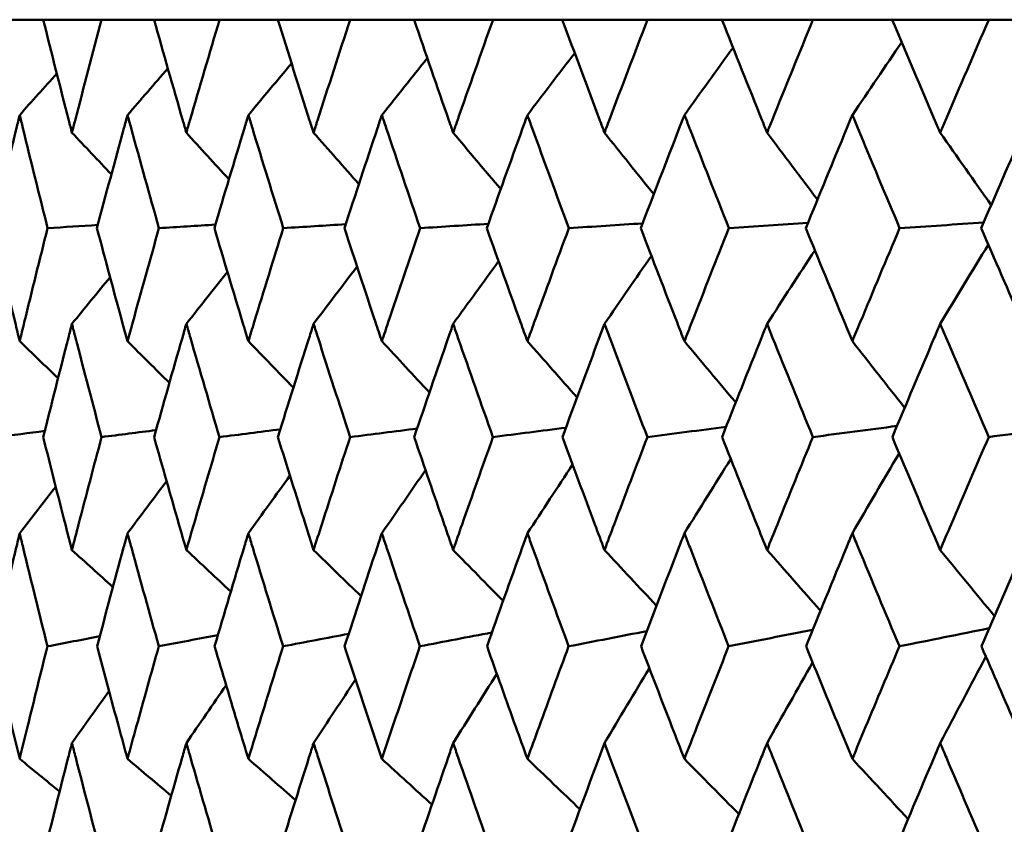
# Model space of a CAD drawing. Header units: millimetres. Extents: x 123 to 2417, y 726 to 3130.
# Tile 97 of 244: x 950.74 to 955.95, y 954.06 to 958.31. Entities that reach past the tile are written whole.
import ezdxf

# ---------------------------------------------------------------- set-up
doc = ezdxf.new("R2010")
doc.units = ezdxf.units.MM
doc.header["$LTSCALE"] = 12
doc.layers.add('Widoczne (ISO)', color=7, linetype='Continuous', lineweight=50)

msp = doc.modelspace()

# ---------------------------------------------------------------- linework, layer by layer
at = {"layer": 'Widoczne (ISO)'}
for p, q in [((950.6215, 958.3133), (950.8663, 958.3133)), ((951.1757, 958.3133), (950.8663, 958.3133)), ((951.1757, 958.3133), (951.4527, 958.3133)), ((951.7997, 958.3133), (951.4527, 958.3133)), ((951.7997, 958.3133), (952.1078, 958.3133)), ((952.4909, 958.3133), (952.1078, 958.3133)), ((952.4909, 958.3133), (952.8288, 958.3133)), ((953.2466, 958.3133), (952.8288, 958.3133)), ((953.2466, 958.3133), (953.6131, 958.3133)), ((954.0639, 958.3133), (953.6131, 958.3133)), ((954.0639, 958.3133), (954.4575, 958.3133)), ((954.9394, 958.3133), (954.4575, 958.3133)), ((954.9394, 958.3133), (955.3586, 958.3133)), ((955.8699, 958.3133), (955.3586, 958.3133)), ((955.8699, 958.3133), (956.3129, 958.3133))]:
    msp.add_line(p, q, dxfattribs=at)
msp.add_circle((968.8385, 990.3133), 50, dxfattribs=at)
for points, knots in [([(950.8663, 958.3133), (950.9107, 958.1356), (950.9559, 957.958), (951.0073, 957.7588), (951.0128, 957.7372), (951.0184, 957.7156)], [0, 0, 0, 0, 0.06135239, 0.06135239, 0.06879633, 0.06879633, 0.06879633, 0.06879633]), ([(951.0184, 957.7156), (951.024, 957.7372), (951.0296, 957.7587), (951.0813, 957.9579), (951.1282, 958.1356), (951.1757, 958.3133)], [0.05393723, 0.05393723, 0.05393723, 0.05393723, 0.06137399, 0.06137399, 0.12273355, 0.12273355, 0.12273355, 0.12273355]), ([(951.4527, 958.3133), (951.5028, 958.1356), (951.5536, 957.958), (951.6112, 957.7588), (951.6174, 957.7372), (951.6237, 957.7156)], [0, 0, 0, 0, 0.06135239, 0.06135239, 0.06879633, 0.06879633, 0.06879633, 0.06879633]), ([(951.6237, 957.7156), (951.6299, 957.7372), (951.6362, 957.7587), (951.6942, 957.9579), (951.7466, 958.1356), (951.7997, 958.3133)], [0.05393723, 0.05393723, 0.05393723, 0.05393723, 0.06137399, 0.06137399, 0.12273355, 0.12273355, 0.12273355, 0.12273355]), ([(952.1078, 958.3133), (952.1633, 958.1356), (952.2195, 957.958), (952.2831, 957.7588), (952.29, 957.7372), (952.2969, 957.7156)], [0, 0, 0, 0, 0.06135239, 0.06135239, 0.06879633, 0.06879633, 0.06879633, 0.06879633]), ([(952.2969, 957.7156), (952.3038, 957.7372), (952.3107, 957.7587), (952.3747, 957.9579), (952.4325, 958.1356), (952.4909, 958.3133)], [0.05393723, 0.05393723, 0.05393723, 0.05393723, 0.06137399, 0.06137399, 0.12273355, 0.12273355, 0.12273355, 0.12273355]), ([(952.8288, 958.3133), (952.8896, 958.1356), (952.9509, 957.958), (953.0204, 957.7588), (953.0279, 957.7372), (953.0354, 957.7156)], [0, 0, 0, 0, 0.06135239, 0.06135239, 0.06879633, 0.06879633, 0.06879633, 0.06879633]), ([(953.0354, 957.7156), (953.043, 957.7372), (953.0505, 957.7587), (953.1203, 957.9579), (953.1831, 958.1356), (953.2466, 958.3133)], [0.05393723, 0.05393723, 0.05393723, 0.05393723, 0.06137399, 0.06137399, 0.12273355, 0.12273355, 0.12273355, 0.12273355]), ([(953.6131, 958.3133), (953.6788, 958.1356), (953.7451, 957.958), (953.8201, 957.7588), (953.8282, 957.7372), (953.8363, 957.7156)], [0, 0, 0, 0, 0.06135239, 0.06135239, 0.06879633, 0.06879633, 0.06879633, 0.06879633]), ([(953.8363, 957.7156), (953.8444, 957.7372), (953.8526, 957.7587), (953.9278, 957.9579), (953.9955, 958.1356), (954.0639, 958.3133)], [0.05393723, 0.05393723, 0.05393723, 0.05393723, 0.06137399, 0.06137399, 0.12273355, 0.12273355, 0.12273355, 0.12273355]), ([(954.4575, 958.3133), (954.5279, 958.1356), (954.5989, 957.958), (954.679, 957.7588), (954.6877, 957.7372), (954.6964, 957.7156)], [0, 0, 0, 0, 0.06135239, 0.06135239, 0.06879633, 0.06879633, 0.06879633, 0.06879633]), ([(954.6964, 957.7156), (954.7051, 957.7372), (954.7138, 957.7587), (954.7942, 957.9579), (954.8665, 958.1356), (954.9394, 958.3133)], [0.05393723, 0.05393723, 0.05393723, 0.05393723, 0.06137399, 0.06137399, 0.12273355, 0.12273355, 0.12273355, 0.12273355]), ([(955.3586, 958.3133), (955.4335, 958.1356), (955.5088, 957.958), (955.5939, 957.7588), (955.6031, 957.7372), (955.6123, 957.7156)], [0, 0, 0, 0, 0.06135239, 0.06135239, 0.06879633, 0.06879633, 0.06879633, 0.06879633]), ([(955.6123, 957.7156), (955.6215, 957.7372), (955.6307, 957.7587), (955.716, 957.9579), (955.7927, 958.1356), (955.8699, 958.3133)], [0.05393723, 0.05393723, 0.05393723, 0.05393723, 0.06137399, 0.06137399, 0.12273355, 0.12273355, 0.12273355, 0.12273355]), ([(950.742, 957.809), (950.7364, 957.7858), (950.7307, 957.7626), (950.6826, 957.5632), (950.6407, 957.3869), (950.5996, 957.2106)], [0.05804162, 0.05804162, 0.05804162, 0.05804162, 0.06605559, 0.06605559, 0.12689392, 0.12689392, 0.12689392, 0.12689392]), ([(950.8896, 957.2106), (950.8454, 957.3869), (950.8018, 957.5631), (950.7533, 957.7626), (950.7476, 957.7858), (950.742, 957.809)], [0.00523804, 0.00523804, 0.00523804, 0.00523804, 0.06606705, 0.06606705, 0.07409033, 0.07409033, 0.07409033, 0.07409033]), ([(951.3124, 957.809), (951.306, 957.7858), (951.2997, 957.7626), (951.2451, 957.5632), (951.1977, 957.3869), (951.1509, 957.2106)], [0.05804162, 0.05804162, 0.05804162, 0.05804162, 0.06605559, 0.06605559, 0.12689392, 0.12689392, 0.12689392, 0.12689392]), ([(951.479, 957.2106), (951.4292, 957.3869), (951.3801, 957.5631), (951.3252, 957.7626), (951.3188, 957.7858), (951.3124, 957.809)], [0.00523804, 0.00523804, 0.00523804, 0.00523804, 0.06606705, 0.06606705, 0.07409033, 0.07409033, 0.07409033, 0.07409033]), ([(951.952, 957.809), (951.9449, 957.7858), (951.9378, 957.7626), (951.8771, 957.5632), (951.8242, 957.3869), (951.7719, 957.2106)], [0.05804162, 0.05804162, 0.05804162, 0.05804162, 0.06605559, 0.06605559, 0.12689392, 0.12689392, 0.12689392, 0.12689392]), ([(952.1369, 957.2106), (952.0818, 957.3869), (952.0272, 957.5631), (951.9662, 957.7626), (951.9591, 957.7858), (951.952, 957.809)], [0.00523804, 0.00523804, 0.00523804, 0.00523804, 0.06606705, 0.06606705, 0.07409033, 0.07409033, 0.07409033, 0.07409033]), ([(952.6582, 957.809), (952.6504, 957.7858), (952.6427, 957.7626), (952.5761, 957.5632), (952.5179, 957.3869), (952.4604, 957.2106)], [0.05804162, 0.05804162, 0.05804162, 0.05804162, 0.06605559, 0.06605559, 0.12689392, 0.12689392, 0.12689392, 0.12689392]), ([(952.8607, 957.2106), (952.8004, 957.3869), (952.7407, 957.5631), (952.6738, 957.7626), (952.666, 957.7858), (952.6582, 957.809)], [0.00523804, 0.00523804, 0.00523804, 0.00523804, 0.06606705, 0.06606705, 0.07409033, 0.07409033, 0.07409033, 0.07409033]), ([(953.4283, 957.809), (953.4198, 957.7858), (953.4114, 957.7626), (953.3392, 957.5632), (953.276, 957.3869), (953.2134, 957.2106)], [0.05804162, 0.05804162, 0.05804162, 0.05804162, 0.06605559, 0.06605559, 0.12689392, 0.12689392, 0.12689392, 0.12689392]), ([(953.6476, 957.2106), (953.5824, 957.3869), (953.5177, 957.5631), (953.4452, 957.7626), (953.4367, 957.7858), (953.4283, 957.809)], [0.00523804, 0.00523804, 0.00523804, 0.00523804, 0.06606705, 0.06606705, 0.07409033, 0.07409033, 0.07409033, 0.07409033]), ([(954.2592, 957.809), (954.2501, 957.7858), (954.2411, 957.7626), (954.1635, 957.5632), (954.0955, 957.3869), (954.0281, 957.2106)], [0.05804162, 0.05804162, 0.05804162, 0.05804162, 0.06605559, 0.06605559, 0.12689392, 0.12689392, 0.12689392, 0.12689392]), ([(954.4944, 957.2106), (954.4246, 957.3869), (954.3552, 957.5631), (954.2773, 957.7626), (954.2682, 957.7858), (954.2592, 957.809)], [0.00523804, 0.00523804, 0.00523804, 0.00523804, 0.06606705, 0.06606705, 0.07409033, 0.07409033, 0.07409033, 0.07409033]), ([(955.1476, 957.809), (955.138, 957.7858), (955.1283, 957.7626), (955.0457, 957.5632), (954.9732, 957.3869), (954.9013, 957.2106)], [0.05804162, 0.05804162, 0.05804162, 0.05804162, 0.06605559, 0.06605559, 0.12689392, 0.12689392, 0.12689392, 0.12689392]), ([(955.3978, 957.2106), (955.3236, 957.3869), (955.2499, 957.5631), (955.1669, 957.7626), (955.1572, 957.7858), (955.1476, 957.809)], [0.00523804, 0.00523804, 0.00523804, 0.00523804, 0.06606705, 0.06606705, 0.07409033, 0.07409033, 0.07409033, 0.07409033]), ([(956.0901, 957.809), (956.0799, 957.7858), (956.0697, 957.7626), (955.9823, 957.5632), (955.9056, 957.3869), (955.8295, 957.2106)], [0.05804162, 0.05804162, 0.05804162, 0.05804162, 0.06605559, 0.06605559, 0.12689392, 0.12689392, 0.12689392, 0.12689392]), ([(950.5996, 957.2106), (950.6384, 957.0447), (950.6778, 956.8788), (950.7258, 956.6793), (950.7339, 956.6459), (950.742, 956.6124)], [0.00418374, 0.00418374, 0.00418374, 0.00418374, 0.06147247, 0.06147247, 0.07302352, 0.07302352, 0.07302352, 0.07302352]), ([(950.742, 956.6124), (950.7501, 956.6458), (950.7582, 956.6793), (950.8068, 956.8787), (950.8479, 957.0447), (950.8896, 957.2106)], [0.04993807, 0.04993807, 0.04993807, 0.04993807, 0.0614821, 0.0614821, 0.11877783, 0.11877783, 0.11877783, 0.11877783]), ([(951.1509, 957.2106), (951.195, 957.0447), (951.2397, 956.8788), (951.2941, 956.6793), (951.3032, 956.6459), (951.3124, 956.6124)], [0.00418374, 0.00418374, 0.00418374, 0.00418374, 0.06147247, 0.06147247, 0.07302352, 0.07302352, 0.07302352, 0.07302352]), ([(951.3124, 956.6124), (951.3216, 956.6458), (951.3308, 956.6793), (951.3857, 956.8787), (951.4321, 957.0447), (951.479, 957.2106)], [0.04993807, 0.04993807, 0.04993807, 0.04993807, 0.0614821, 0.0614821, 0.11877783, 0.11877783, 0.11877783, 0.11877783]), ([(951.7719, 957.2106), (951.8212, 957.0447), (951.871, 956.8788), (951.9316, 956.6793), (951.9418, 956.6459), (951.952, 956.6124)], [0.00418374, 0.00418374, 0.00418374, 0.00418374, 0.06147247, 0.06147247, 0.07302352, 0.07302352, 0.07302352, 0.07302352]), ([(951.952, 956.6124), (951.9622, 956.6458), (951.9724, 956.6793), (952.0335, 956.8787), (952.0849, 957.0447), (952.1369, 957.2106)], [0.04993807, 0.04993807, 0.04993807, 0.04993807, 0.0614821, 0.0614821, 0.11877783, 0.11877783, 0.11877783, 0.11877783]), ([(952.4604, 957.2106), (952.5146, 957.0447), (952.5694, 956.8788), (952.6358, 956.6793), (952.647, 956.6459), (952.6582, 956.6124)], [0.00418374, 0.00418374, 0.00418374, 0.00418374, 0.06147247, 0.06147247, 0.07302352, 0.07302352, 0.07302352, 0.07302352]), ([(952.6582, 956.6124), (952.6694, 956.6458), (952.6806, 956.6793), (952.7476, 956.8787), (952.8039, 957.0447), (952.8607, 957.2106)], [0.04993807, 0.04993807, 0.04993807, 0.04993807, 0.0614821, 0.0614821, 0.11877783, 0.11877783, 0.11877783, 0.11877783]), ([(953.2134, 957.2106), (953.2724, 957.0447), (953.3319, 956.8788), (953.404, 956.6793), (953.4161, 956.6459), (953.4283, 956.6124)], [0.00418374, 0.00418374, 0.00418374, 0.00418374, 0.06147247, 0.06147247, 0.07302352, 0.07302352, 0.07302352, 0.07302352]), ([(953.4283, 956.6124), (953.4404, 956.6458), (953.4526, 956.6793), (953.5252, 956.8787), (953.5861, 957.0447), (953.6476, 957.2106)], [0.04993807, 0.04993807, 0.04993807, 0.04993807, 0.0614821, 0.0614821, 0.11877783, 0.11877783, 0.11877783, 0.11877783]), ([(954.0281, 957.2106), (954.0916, 957.0447), (954.1556, 956.8788), (954.2331, 956.6793), (954.2461, 956.6459), (954.2592, 956.6124)], [0.00418374, 0.00418374, 0.00418374, 0.00418374, 0.06147247, 0.06147247, 0.07302352, 0.07302352, 0.07302352, 0.07302352]), ([(954.2592, 956.6124), (954.2722, 956.6458), (954.2852, 956.6793), (954.3632, 956.8787), (954.4285, 957.0447), (954.4944, 957.2106)], [0.04993807, 0.04993807, 0.04993807, 0.04993807, 0.0614821, 0.0614821, 0.11877783, 0.11877783, 0.11877783, 0.11877783]), ([(954.9013, 957.2106), (954.9691, 957.0447), (955.0373, 956.8788), (955.1198, 956.6793), (955.1337, 956.6459), (955.1476, 956.6124)], [0.00418374, 0.00418374, 0.00418374, 0.00418374, 0.06147247, 0.06147247, 0.07302352, 0.07302352, 0.07302352, 0.07302352]), ([(955.1476, 956.6124), (955.1615, 956.6458), (955.1754, 956.6793), (955.2583, 956.8787), (955.3279, 957.0447), (955.3978, 957.2106)], [0.04993807, 0.04993807, 0.04993807, 0.04993807, 0.0614821, 0.0614821, 0.11877783, 0.11877783, 0.11877783, 0.11877783]), ([(955.8295, 957.2106), (955.9013, 957.0447), (955.9735, 956.8788), (956.0607, 956.6793), (956.0754, 956.6459), (956.0901, 956.6124)], [0.00418374, 0.00418374, 0.00418374, 0.00418374, 0.06147247, 0.06147247, 0.07302352, 0.07302352, 0.07302352, 0.07302352]), ([(951.0184, 956.7044), (951.0121, 956.6799), (951.0058, 956.6554), (950.9546, 956.4558), (950.9103, 956.2807), (950.8667, 956.1055)], [0.06241522, 0.06241522, 0.06241522, 0.06241522, 0.0708546, 0.0708546, 0.13127416, 0.13127416, 0.13127416, 0.13127416]), ([(951.1753, 956.1055), (951.1287, 956.2806), (951.0827, 956.4558), (951.031, 956.6554), (951.0247, 956.6799), (951.0184, 956.7044)], [0.01044349, 0.01044349, 0.01044349, 0.01044349, 0.07085106, 0.07085106, 0.07930241, 0.07930241, 0.07930241, 0.07930241]), ([(951.6237, 956.7044), (951.6166, 956.6799), (951.6096, 956.6554), (951.5521, 956.4558), (951.5023, 956.2807), (951.4532, 956.1055)], [0.06241522, 0.06241522, 0.06241522, 0.06241522, 0.0708546, 0.0708546, 0.13127416, 0.13127416, 0.13127416, 0.13127416]), ([(951.7992, 956.1055), (951.7472, 956.2806), (951.6958, 956.4558), (951.6379, 956.6554), (951.6308, 956.6799), (951.6237, 956.7044)], [0.01044349, 0.01044349, 0.01044349, 0.01044349, 0.07085106, 0.07085106, 0.07930241, 0.07930241, 0.07930241, 0.07930241]), ([(952.2969, 956.7044), (952.2891, 956.6799), (952.2813, 956.6554), (952.2178, 956.4558), (952.1627, 956.2807), (952.1083, 956.1055)], [0.06241522, 0.06241522, 0.06241522, 0.06241522, 0.0708546, 0.0708546, 0.13127416, 0.13127416, 0.13127416, 0.13127416]), ([(952.4903, 956.1055), (952.4331, 956.2806), (952.3765, 956.4558), (952.3126, 956.6554), (952.3047, 956.6799), (952.2969, 956.7044)], [0.01044349, 0.01044349, 0.01044349, 0.01044349, 0.07085106, 0.07085106, 0.07930241, 0.07930241, 0.07930241, 0.07930241]), ([(953.0354, 956.7044), (953.0269, 956.6799), (953.0184, 956.6554), (952.9491, 956.4558), (952.889, 956.2807), (952.8294, 956.1055)], [0.06241522, 0.06241522, 0.06241522, 0.06241522, 0.0708546, 0.0708546, 0.13127416, 0.13127416, 0.13127416, 0.13127416]), ([(953.246, 956.1055), (953.1838, 956.2806), (953.1222, 956.4558), (953.0525, 956.6554), (953.044, 956.6799), (953.0354, 956.7044)], [0.01044349, 0.01044349, 0.01044349, 0.01044349, 0.07085106, 0.07085106, 0.07930241, 0.07930241, 0.07930241, 0.07930241]), ([(953.8363, 956.7044), (953.8271, 956.6799), (953.8179, 956.6554), (953.7432, 956.4558), (953.6782, 956.2807), (953.6137, 956.1055)], [0.06241522, 0.06241522, 0.06241522, 0.06241522, 0.0708546, 0.0708546, 0.13127416, 0.13127416, 0.13127416, 0.13127416]), ([(954.0632, 956.1055), (953.9963, 956.2806), (953.9299, 956.4558), (953.8547, 956.6554), (953.8455, 956.6799), (953.8363, 956.7044)], [0.01044349, 0.01044349, 0.01044349, 0.01044349, 0.07085106, 0.07085106, 0.07930241, 0.07930241, 0.07930241, 0.07930241]), ([(954.6964, 956.7044), (954.6866, 956.6799), (954.6768, 956.6554), (954.5968, 956.4558), (954.5272, 956.2807), (954.4581, 956.1055)], [0.06241522, 0.06241522, 0.06241522, 0.06241522, 0.0708546, 0.0708546, 0.13127416, 0.13127416, 0.13127416, 0.13127416]), ([(954.9388, 956.1055), (954.8673, 956.2806), (954.7964, 956.4558), (954.7161, 956.6554), (954.7062, 956.6799), (954.6964, 956.7044)], [0.01044349, 0.01044349, 0.01044349, 0.01044349, 0.07085106, 0.07085106, 0.07930241, 0.07930241, 0.07930241, 0.07930241]), ([(955.6123, 956.7044), (955.6019, 956.6799), (955.5915, 956.6554), (955.5066, 956.4558), (955.4327, 956.2807), (955.3593, 956.1055)], [0.06241522, 0.06241522, 0.06241522, 0.06241522, 0.0708546, 0.0708546, 0.13127416, 0.13127416, 0.13127416, 0.13127416]), ([(955.8691, 956.1055), (955.7935, 956.2806), (955.7183, 956.4558), (955.6332, 956.6554), (955.6227, 956.6799), (955.6123, 956.7044)], [0.01044349, 0.01044349, 0.01044349, 0.01044349, 0.07085106, 0.07085106, 0.07930241, 0.07930241, 0.07930241, 0.07930241]), ([(950.8667, 956.1055), (950.9051, 955.9514), (950.9441, 955.7974), (950.9951, 955.5982), (951.0068, 955.5531), (951.0184, 955.5079)], [0.00838421, 0.00838421, 0.00838421, 0.00838421, 0.06155515, 0.06155515, 0.07712864, 0.07712864, 0.07712864, 0.07712864]), ([(951.0184, 955.5079), (951.03, 955.553), (951.0417, 955.5982), (951.0936, 955.7973), (951.1342, 955.9514), (951.1753, 956.1055)], [0.04598621, 0.04598621, 0.04598621, 0.04598621, 0.06155279, 0.06155279, 0.11473062, 0.11473062, 0.11473062, 0.11473062]), ([(951.4532, 956.1055), (951.4965, 955.9514), (951.5403, 955.7974), (951.5976, 955.5982), (951.6106, 955.5531), (951.6237, 955.5079)], [0.00838421, 0.00838421, 0.00838421, 0.00838421, 0.06155515, 0.06155515, 0.07712864, 0.07712864, 0.07712864, 0.07712864]), ([(951.6237, 955.5079), (951.6368, 955.553), (951.6499, 955.5982), (951.7079, 955.7973), (951.7533, 955.9514), (951.7992, 956.1055)], [0.04598621, 0.04598621, 0.04598621, 0.04598621, 0.06155279, 0.06155279, 0.11473062, 0.11473062, 0.11473062, 0.11473062]), ([(952.1083, 956.1055), (952.1563, 955.9514), (952.2048, 955.7974), (952.2681, 955.5982), (952.2825, 955.5531), (952.2969, 955.5079)], [0.00838421, 0.00838421, 0.00838421, 0.00838421, 0.06155515, 0.06155515, 0.07712864, 0.07712864, 0.07712864, 0.07712864]), ([(952.2969, 955.5079), (952.3113, 955.553), (952.3258, 955.5982), (952.3898, 955.7973), (952.4399, 955.9514), (952.4903, 956.1055)], [0.04598621, 0.04598621, 0.04598621, 0.04598621, 0.06155279, 0.06155279, 0.11473062, 0.11473062, 0.11473062, 0.11473062]), ([(952.8294, 956.1055), (952.8819, 955.9514), (952.9349, 955.7974), (953.004, 955.5982), (953.0197, 955.5531), (953.0354, 955.5079)], [0.00838421, 0.00838421, 0.00838421, 0.00838421, 0.06155515, 0.06155515, 0.07712864, 0.07712864, 0.07712864, 0.07712864]), ([(953.0354, 955.5079), (953.0512, 955.553), (953.0669, 955.5982), (953.1367, 955.7973), (953.1911, 955.9514), (953.246, 956.1055)], [0.04598621, 0.04598621, 0.04598621, 0.04598621, 0.06155279, 0.06155279, 0.11473062, 0.11473062, 0.11473062, 0.11473062]), ([(953.6137, 956.1055), (953.6706, 955.9514), (953.7278, 955.7974), (953.8024, 955.5982), (953.8193, 955.5531), (953.8363, 955.5079)], [0.00838421, 0.00838421, 0.00838421, 0.00838421, 0.06155515, 0.06155515, 0.07712864, 0.07712864, 0.07712864, 0.07712864]), ([(953.8363, 955.5079), (953.8533, 955.553), (953.8703, 955.5982), (953.9455, 955.7973), (954.0042, 955.9514), (954.0632, 956.1055)], [0.04598621, 0.04598621, 0.04598621, 0.04598621, 0.06155279, 0.06155279, 0.11473062, 0.11473062, 0.11473062, 0.11473062]), ([(954.4581, 956.1055), (954.519, 955.9514), (954.5803, 955.7974), (954.6601, 955.5982), (954.6783, 955.5531), (954.6964, 955.5079)], [0.00838421, 0.00838421, 0.00838421, 0.00838421, 0.06155515, 0.06155515, 0.07712864, 0.07712864, 0.07712864, 0.07712864]), ([(954.6964, 955.5079), (954.7145, 955.553), (954.7327, 955.5982), (954.8131, 955.7973), (954.8757, 955.9514), (954.9388, 956.1055)], [0.04598621, 0.04598621, 0.04598621, 0.04598621, 0.06155279, 0.06155279, 0.11473062, 0.11473062, 0.11473062, 0.11473062]), ([(955.3593, 956.1055), (955.424, 955.9514), (955.4891, 955.7974), (955.5738, 955.5982), (955.593, 955.5531), (955.6123, 955.5079)], [0.00838421, 0.00838421, 0.00838421, 0.00838421, 0.06155515, 0.06155515, 0.07712864, 0.07712864, 0.07712864, 0.07712864]), ([(955.6123, 955.5079), (955.6315, 955.553), (955.6508, 955.5982), (955.7361, 955.7973), (955.8024, 955.9514), (955.8691, 956.1055)], [0.04598621, 0.04598621, 0.04598621, 0.04598621, 0.06155279, 0.06155279, 0.11473062, 0.11473062, 0.11473062, 0.11473062]), ([(950.742, 955.5967), (950.7359, 955.5714), (950.7298, 955.5462), (950.6819, 955.3468), (950.6408, 955.1728), (950.6004, 954.9987)], [0.06686277, 0.06686277, 0.06686277, 0.06686277, 0.07557848, 0.07557848, 0.13558897, 0.13558897, 0.13558897, 0.13558897]), ([(950.8888, 954.9987), (950.8453, 955.1727), (950.8025, 955.3467), (950.7542, 955.5461), (950.7481, 955.5714), (950.742, 955.5967)], [0.01556037, 0.01556037, 0.01556037, 0.01556037, 0.07555527, 0.07555527, 0.08428623, 0.08428623, 0.08428623, 0.08428623]), ([(951.3124, 955.5967), (951.3055, 955.5714), (951.2986, 955.5462), (951.2444, 955.3468), (951.1978, 955.1728), (951.1518, 954.9987)], [0.06686277, 0.06686277, 0.06686277, 0.06686277, 0.07557848, 0.07557848, 0.13558897, 0.13558897, 0.13558897, 0.13558897]), ([(951.4781, 954.9987), (951.4292, 955.1727), (951.3809, 955.3467), (951.3262, 955.5461), (951.3193, 955.5714), (951.3124, 955.5967)], [0.01556037, 0.01556037, 0.01556037, 0.01556037, 0.07555527, 0.07555527, 0.08428623, 0.08428623, 0.08428623, 0.08428623]), ([(951.952, 955.5967), (951.9443, 955.5714), (951.9366, 955.5462), (951.8763, 955.3468), (951.8243, 955.1728), (951.7729, 954.9987)], [0.06686277, 0.06686277, 0.06686277, 0.06686277, 0.07557848, 0.07557848, 0.13558897, 0.13558897, 0.13558897, 0.13558897]), ([(952.1359, 954.9987), (952.0817, 955.1727), (952.0281, 955.3467), (951.9674, 955.5461), (951.9597, 955.5714), (951.952, 955.5967)], [0.01556037, 0.01556037, 0.01556037, 0.01556037, 0.07555527, 0.07555527, 0.08428623, 0.08428623, 0.08428623, 0.08428623]), ([(952.6582, 955.5967), (952.6498, 955.5714), (952.6414, 955.5462), (952.5752, 955.3468), (952.518, 955.1728), (952.4614, 954.9987)], [0.06686277, 0.06686277, 0.06686277, 0.06686277, 0.07557848, 0.07557848, 0.13558897, 0.13558897, 0.13558897, 0.13558897]), ([(952.8596, 954.9987), (952.8003, 955.1727), (952.7416, 955.3467), (952.6751, 955.5461), (952.6666, 955.5714), (952.6582, 955.5967)], [0.01556037, 0.01556037, 0.01556037, 0.01556037, 0.07555527, 0.07555527, 0.08428623, 0.08428623, 0.08428623, 0.08428623]), ([(953.4283, 955.5967), (953.4191, 955.5714), (953.41, 955.5462), (953.3382, 955.3468), (953.2761, 955.1728), (953.2146, 954.9987)], [0.06686277, 0.06686277, 0.06686277, 0.06686277, 0.07557848, 0.07557848, 0.13558897, 0.13558897, 0.13558897, 0.13558897]), ([(953.6464, 954.9987), (953.5823, 955.1727), (953.5187, 955.3467), (953.4466, 955.5461), (953.4374, 955.5714), (953.4283, 955.5967)], [0.01556037, 0.01556037, 0.01556037, 0.01556037, 0.07555527, 0.07555527, 0.08428623, 0.08428623, 0.08428623, 0.08428623]), ([(954.2592, 955.5967), (954.2494, 955.5714), (954.2396, 955.5462), (954.1624, 955.3468), (954.0956, 955.1728), (954.0294, 954.9987)], [0.06686277, 0.06686277, 0.06686277, 0.06686277, 0.07557848, 0.07557848, 0.13558897, 0.13558897, 0.13558897, 0.13558897]), ([(954.4931, 954.9987), (954.4244, 955.1727), (954.3563, 955.3467), (954.2788, 955.5461), (954.269, 955.5714), (954.2592, 955.5967)], [0.01556037, 0.01556037, 0.01556037, 0.01556037, 0.07555527, 0.07555527, 0.08428623, 0.08428623, 0.08428623, 0.08428623]), ([(955.1476, 955.5967), (955.1372, 955.5714), (955.1267, 955.5462), (955.0446, 955.3468), (954.9734, 955.1728), (954.9027, 954.9987)], [0.06686277, 0.06686277, 0.06686277, 0.06686277, 0.07557848, 0.07557848, 0.13558897, 0.13558897, 0.13558897, 0.13558897]), ([(955.3964, 954.9987), (955.3235, 955.1727), (955.251, 955.3467), (955.1685, 955.5461), (955.1581, 955.5714), (955.1476, 955.5967)], [0.01556037, 0.01556037, 0.01556037, 0.01556037, 0.07555527, 0.07555527, 0.08428623, 0.08428623, 0.08428623, 0.08428623]), ([(956.0901, 955.5967), (956.079, 955.5714), (956.068, 955.5462), (955.9811, 955.3468), (955.9058, 955.1728), (955.8309, 954.9987)], [0.06686277, 0.06686277, 0.06686277, 0.06686277, 0.07557848, 0.07557848, 0.13558897, 0.13558897, 0.13558897, 0.13558897]), ([(950.6004, 954.9987), (950.6335, 954.8567), (950.6671, 954.7147), (950.7147, 954.5162), (950.7283, 954.4597), (950.742, 954.4032)], [0.01259731, 0.01259731, 0.01259731, 0.01259731, 0.06159863, 0.06159863, 0.08110666, 0.08110666, 0.08110666, 0.08110666]), ([(950.742, 954.4032), (950.7557, 954.4597), (950.7694, 954.5162), (950.818, 954.7147), (950.8532, 954.8567), (950.8888, 954.9987)], [0.04208868, 0.04208868, 0.04208868, 0.04208868, 0.06158988, 0.06158988, 0.11059803, 0.11059803, 0.11059803, 0.11059803]), ([(951.1518, 954.9987), (951.1894, 954.8567), (951.2276, 954.7147), (951.2815, 954.5162), (951.2969, 954.4597), (951.3124, 954.4032)], [0.01259731, 0.01259731, 0.01259731, 0.01259731, 0.06159863, 0.06159863, 0.08110666, 0.08110666, 0.08110666, 0.08110666]), ([(951.3124, 954.4032), (951.3279, 954.4597), (951.3434, 954.5162), (951.3983, 954.7147), (951.438, 954.8567), (951.4781, 954.9987)], [0.04208868, 0.04208868, 0.04208868, 0.04208868, 0.06158988, 0.06158988, 0.11059803, 0.11059803, 0.11059803, 0.11059803]), ([(951.7729, 954.9987), (951.815, 954.8567), (951.8576, 954.7147), (951.9176, 954.5162), (951.9347, 954.4597), (951.952, 954.4032)], [0.01259731, 0.01259731, 0.01259731, 0.01259731, 0.06159863, 0.06159863, 0.08110666, 0.08110666, 0.08110666, 0.08110666]), ([(951.952, 954.4032), (951.9692, 954.4597), (951.9865, 954.5162), (952.0474, 954.7147), (952.0915, 954.8567), (952.1359, 954.9987)], [0.04208868, 0.04208868, 0.04208868, 0.04208868, 0.06158988, 0.06158988, 0.11059803, 0.11059803, 0.11059803, 0.11059803]), ([(952.4614, 954.9987), (952.5078, 954.8567), (952.5545, 954.7147), (952.6205, 954.5162), (952.6393, 954.4597), (952.6582, 954.4032)], [0.01259731, 0.01259731, 0.01259731, 0.01259731, 0.06159863, 0.06159863, 0.08110666, 0.08110666, 0.08110666, 0.08110666]), ([(952.6582, 954.4032), (952.6771, 954.4597), (952.696, 954.5162), (952.7628, 954.7147), (952.811, 954.8567), (952.8596, 954.9987)], [0.04208868, 0.04208868, 0.04208868, 0.04208868, 0.06158988, 0.06158988, 0.11059803, 0.11059803, 0.11059803, 0.11059803]), ([(953.2146, 954.9987), (953.265, 954.8567), (953.3158, 954.7147), (953.3873, 954.5162), (953.4078, 954.4597), (953.4283, 954.4032)], [0.01259731, 0.01259731, 0.01259731, 0.01259731, 0.06159863, 0.06159863, 0.08110666, 0.08110666, 0.08110666, 0.08110666]), ([(953.4283, 954.4032), (953.4488, 954.4597), (953.4693, 954.5162), (953.5417, 954.7147), (953.5938, 954.8567), (953.6464, 954.9987)], [0.04208868, 0.04208868, 0.04208868, 0.04208868, 0.06158988, 0.06158988, 0.11059803, 0.11059803, 0.11059803, 0.11059803]), ([(954.0294, 954.9987), (954.0837, 954.8567), (954.1383, 954.7147), (954.2152, 954.5162), (954.2372, 954.4597), (954.2592, 954.4032)], [0.01259731, 0.01259731, 0.01259731, 0.01259731, 0.06159863, 0.06159863, 0.08110666, 0.08110666, 0.08110666, 0.08110666]), ([(954.2592, 954.4032), (954.2812, 954.4597), (954.3032, 954.5162), (954.3809, 954.7147), (954.4368, 954.8567), (954.4931, 954.9987)], [0.04208868, 0.04208868, 0.04208868, 0.04208868, 0.06158988, 0.06158988, 0.11059803, 0.11059803, 0.11059803, 0.11059803]), ([(954.9027, 954.9987), (954.9606, 954.8567), (955.0188, 954.7147), (955.1008, 954.5162), (955.1242, 954.4597), (955.1476, 954.4032)], [0.01259731, 0.01259731, 0.01259731, 0.01259731, 0.06159863, 0.06159863, 0.08110666, 0.08110666, 0.08110666, 0.08110666]), ([(955.1476, 954.4032), (955.171, 954.4597), (955.1945, 954.5162), (955.2772, 954.7147), (955.3366, 954.8567), (955.3964, 954.9987)], [0.04208868, 0.04208868, 0.04208868, 0.04208868, 0.06158988, 0.06158988, 0.11059803, 0.11059803, 0.11059803, 0.11059803]), ([(955.8309, 954.9987), (955.8923, 954.8567), (955.9539, 954.7147), (956.0406, 954.5162), (956.0653, 954.4597), (956.0901, 954.4032)], [0.01259731, 0.01259731, 0.01259731, 0.01259731, 0.06159863, 0.06159863, 0.08110666, 0.08110666, 0.08110666, 0.08110666]), ([(951.0184, 954.487), (951.0118, 954.4614), (951.0053, 954.4359), (950.9545, 954.2373), (950.9109, 954.0642), (950.8679, 953.8912)], [0.07138254, 0.07138254, 0.07138254, 0.07138254, 0.08018544, 0.08018544, 0.13983561, 0.13983561, 0.13983561, 0.13983561]), ([(951.1739, 953.8912), (951.128, 954.0642), (951.0828, 954.2372), (951.0316, 954.4358), (951.025, 954.4614), (951.0184, 954.487)], [0.02053386, 0.02053386, 0.02053386, 0.02053386, 0.08016461, 0.08016461, 0.08898694, 0.08898694, 0.08898694, 0.08898694]), ([(951.6237, 954.487), (951.6163, 954.4614), (951.609, 954.4359), (951.552, 954.2373), (951.503, 954.0642), (951.4546, 953.8912)], [0.07138254, 0.07138254, 0.07138254, 0.07138254, 0.08018544, 0.08018544, 0.13983561, 0.13983561, 0.13983561, 0.13983561]), ([(951.7977, 953.8912), (951.7465, 954.0642), (951.6959, 954.2372), (951.6385, 954.4358), (951.6311, 954.4614), (951.6237, 954.487)], [0.02053386, 0.02053386, 0.02053386, 0.02053386, 0.08016461, 0.08016461, 0.08898694, 0.08898694, 0.08898694, 0.08898694]), ([(952.2969, 954.487), (952.2888, 954.4614), (952.2807, 954.4359), (952.2177, 954.2373), (952.1635, 954.0642), (952.1098, 953.8912)], [0.07138254, 0.07138254, 0.07138254, 0.07138254, 0.08018544, 0.08018544, 0.13983561, 0.13983561, 0.13983561, 0.13983561]), ([(952.4887, 953.8912), (952.4323, 954.0642), (952.3766, 954.2372), (952.3132, 954.4358), (952.3051, 954.4614), (952.2969, 954.487)], [0.02053386, 0.02053386, 0.02053386, 0.02053386, 0.08016461, 0.08016461, 0.08898694, 0.08898694, 0.08898694, 0.08898694]), ([(953.0354, 954.487), (953.0266, 954.4614), (953.0177, 954.4359), (952.9491, 954.2373), (952.8898, 954.0642), (952.8311, 953.8912)], [0.07138254, 0.07138254, 0.07138254, 0.07138254, 0.08018544, 0.08018544, 0.13983561, 0.13983561, 0.13983561, 0.13983561]), ([(953.2442, 953.8912), (953.183, 954.0642), (953.1223, 954.2372), (953.0532, 954.4358), (953.0443, 954.4614), (953.0354, 954.487)], [0.02053386, 0.02053386, 0.02053386, 0.02053386, 0.08016461, 0.08016461, 0.08898694, 0.08898694, 0.08898694, 0.08898694]), ([(953.8363, 954.487), (953.8268, 954.4614), (953.8172, 954.4359), (953.7431, 954.2373), (953.6791, 954.0642), (953.6156, 953.8912)], [0.07138254, 0.07138254, 0.07138254, 0.07138254, 0.08018544, 0.08018544, 0.13983561, 0.13983561, 0.13983561, 0.13983561]), ([(954.0613, 953.8912), (953.9954, 954.0642), (953.93, 954.2372), (953.8555, 954.4358), (953.8459, 954.4614), (953.8363, 954.487)], [0.02053386, 0.02053386, 0.02053386, 0.02053386, 0.08016461, 0.08016461, 0.08898694, 0.08898694, 0.08898694, 0.08898694]), ([(954.6964, 954.487), (954.6862, 954.4614), (954.676, 954.4359), (954.5967, 954.2373), (954.5281, 954.0642), (954.4601, 953.8912)], [0.07138254, 0.07138254, 0.07138254, 0.07138254, 0.08018544, 0.08018544, 0.13983561, 0.13983561, 0.13983561, 0.13983561]), ([(954.9367, 953.8912), (954.8664, 954.0642), (954.7965, 954.2372), (954.7169, 954.4358), (954.7066, 954.4614), (954.6964, 954.487)], [0.02053386, 0.02053386, 0.02053386, 0.02053386, 0.08016461, 0.08016461, 0.08898694, 0.08898694, 0.08898694, 0.08898694]), ([(955.6123, 954.487), (955.6015, 954.4614), (955.5906, 954.4359), (955.5065, 954.2373), (955.4337, 954.0642), (955.3614, 953.8912)], [0.07138254, 0.07138254, 0.07138254, 0.07138254, 0.08018544, 0.08018544, 0.13983561, 0.13983561, 0.13983561, 0.13983561]), ([(955.867, 953.8912), (955.7925, 954.0642), (955.7185, 954.2372), (955.634, 954.4358), (955.6232, 954.4614), (955.6123, 954.487)], [0.02053386, 0.02053386, 0.02053386, 0.02053386, 0.08016461, 0.08016461, 0.08898694, 0.08898694, 0.08898694, 0.08898694])]:
    msp.add_open_spline(points, degree=3, knots=knots, dxfattribs=at)
for points in [[(954.2592, 957.809), (954.3447, 957.928), (954.4304, 958.0467), (954.5163, 958.1652)], [(955.1476, 957.809), (955.2345, 957.9377), (955.3216, 958.0661), (955.4088, 958.1943)], [(952.6582, 957.809), (952.7383, 957.9093), (952.8185, 958.0095), (952.8988, 958.1095)], [(953.4283, 957.809), (953.5115, 957.9186), (953.5949, 958.0279), (953.6785, 958.1371)], [(951.3124, 957.809), (951.3835, 957.8912), (951.4547, 957.9733), (951.5259, 958.0554)], [(951.952, 957.809), (952.028, 957.9003), (952.1041, 957.9914), (952.1803, 958.0824)], [(950.742, 957.809), (950.8073, 957.8822), (950.8727, 957.9553), (950.9382, 958.0283)], [(951.0184, 957.7156), (951.0879, 957.6422), (951.1575, 957.5689), (951.2271, 957.4956)], [(951.6237, 957.7156), (951.6988, 957.6336), (951.774, 957.5515), (951.8492, 957.4696)], [(952.2969, 957.7156), (952.3768, 957.6248), (952.4567, 957.5341), (952.5367, 957.4434)], [(953.0354, 957.7156), (953.1192, 957.6159), (953.203, 957.5163), (953.2869, 957.4169)], [(953.8363, 957.7156), (953.923, 957.6069), (954.0099, 957.4982), (954.0968, 957.3897)], [(954.6964, 957.7156), (954.7852, 957.5975), (954.8741, 957.4795), (954.9631, 957.3617)], [(955.6123, 957.7156), (955.7022, 957.5878), (955.7922, 957.4601), (955.8823, 957.3326)], [(951.1553, 957.2275), (951.0668, 957.2219), (950.9782, 957.2163), (950.8896, 957.2106)], [(951.7775, 957.2295), (951.678, 957.2232), (951.5785, 957.2169), (951.479, 957.2106)], [(952.4672, 957.2316), (952.3571, 957.2246), (952.247, 957.2176), (952.1369, 957.2106)], [(953.2216, 957.2337), (953.1013, 957.226), (952.981, 957.2183), (952.8607, 957.2106)], [(954.0378, 957.2358), (953.9077, 957.2274), (953.7776, 957.219), (953.6476, 957.2106)], [(954.9125, 957.238), (954.7731, 957.2289), (954.6338, 957.2198), (954.4944, 957.2106)], [(955.8423, 957.2403), (955.6941, 957.2304), (955.546, 957.2205), (955.3978, 957.2106)], [(955.6123, 956.7044), (955.6971, 956.8443), (955.7821, 956.984), (955.8672, 957.1235)], [(953.8363, 956.7044), (953.9188, 956.8245), (954.0015, 956.9444), (954.0844, 957.0641)], [(954.6964, 956.7044), (954.7805, 956.8342), (954.8648, 956.9639), (954.9493, 957.0933)], [(953.0354, 956.7044), (953.1154, 956.8149), (953.1956, 956.9253), (953.2759, 957.0355)], [(951.6237, 956.7044), (951.696, 956.7961), (951.7685, 956.8877), (951.841, 956.9792)], [(952.2969, 956.7044), (952.3735, 956.8055), (952.4502, 956.9064), (952.5271, 957.0073)], [(951.0184, 956.7044), (951.0856, 956.7867), (951.1529, 956.869), (951.2203, 956.9512)], [(950.742, 956.6124), (950.8096, 956.5472), (950.8773, 956.4821), (950.9449, 956.417)], [(951.3124, 956.6124), (951.3863, 956.5389), (951.4602, 956.4654), (951.5341, 956.392)], [(951.952, 956.6124), (952.0313, 956.5305), (952.1106, 956.4487), (952.19, 956.3669)], [(952.6582, 956.6124), (952.7421, 956.522), (952.826, 956.4317), (952.91, 956.3414)], [(953.4283, 956.6124), (953.5158, 956.5133), (953.6035, 956.4143), (953.6912, 956.3154)], [(954.2592, 956.6124), (954.3495, 956.5043), (954.4399, 956.3963), (954.5305, 956.2885)], [(955.1476, 956.6124), (955.2398, 956.495), (955.332, 956.3777), (955.4244, 956.2605)], [(950.8747, 956.1378), (950.7902, 956.127), (950.7056, 956.1163), (950.6211, 956.1055)], [(951.4634, 956.142), (951.3674, 956.1299), (951.2713, 956.1177), (951.1753, 956.1055)], [(952.121, 956.1463), (952.0137, 956.1327), (951.9065, 956.1191), (951.7992, 956.1055)], [(952.8448, 956.1507), (952.7266, 956.1356), (952.6085, 956.1206), (952.4903, 956.1055)], [(953.632, 956.1551), (953.5033, 956.1386), (953.3747, 956.122), (953.246, 956.1055)], [(954.4795, 956.1597), (954.3407, 956.1416), (954.202, 956.1236), (954.0632, 956.1055)], [(955.384, 956.1644), (955.2356, 956.1448), (955.0872, 956.1251), (954.9388, 956.1055)], [(956.3419, 956.1694), (956.1843, 956.1481), (956.0267, 956.1268), (955.8691, 956.1055)], [(954.2592, 955.5967), (954.3406, 955.7278), (954.4223, 955.8586), (954.5042, 955.9892)], [(955.1476, 955.5967), (955.23, 955.7379), (955.3126, 955.8788), (955.3955, 956.0194)], [(952.6582, 955.5967), (952.7351, 955.7081), (952.8121, 955.8194), (952.8893, 955.9305)], [(953.4283, 955.5967), (953.5079, 955.7179), (953.5877, 955.8388), (953.6677, 955.9596)], [(951.3124, 955.5967), (951.3812, 955.6887), (951.4501, 955.7807), (951.5191, 955.8725)], [(951.952, 955.5967), (952.0252, 955.6984), (952.0986, 955.8), (952.1721, 955.9015)], [(950.742, 955.5967), (950.8055, 955.6789), (950.869, 955.7611), (950.9327, 955.8432)], [(951.0184, 955.5079), (951.0907, 955.4426), (951.163, 955.3774), (951.2353, 955.3122)], [(951.6237, 955.5079), (951.7021, 955.4346), (951.7805, 955.3614), (951.859, 955.2882)], [(952.2969, 955.5079), (952.3806, 955.4265), (952.4643, 955.3451), (952.5481, 955.2639)], [(953.0354, 955.5079), (953.1235, 955.4182), (953.2117, 955.3285), (953.2999, 955.239)], [(953.8363, 955.5079), (953.9279, 955.4096), (954.0196, 955.3114), (954.1114, 955.2133)], [(954.6964, 955.5079), (954.7906, 955.4007), (954.8849, 955.2936), (954.9792, 955.1867)], [(955.6123, 955.5079), (955.7081, 955.3914), (955.8039, 955.2749), (955.8999, 955.1587)], [(954.9384, 955.0865), (954.7899, 955.0572), (954.6415, 955.028), (954.4931, 954.9987)], [(955.8721, 955.0942), (955.7135, 955.0624), (955.555, 955.0306), (955.3964, 954.9987)], [(951.1658, 955.0516), (951.0734, 955.034), (950.9811, 955.0163), (950.8888, 954.9987)], [(951.7905, 955.0583), (951.6864, 955.0384), (951.5822, 955.0186), (951.4781, 954.9987)], [(952.483, 955.0651), (952.3673, 955.0429), (952.2516, 955.0208), (952.1359, 954.9987)], [(953.2405, 955.072), (953.1136, 955.0476), (952.9866, 955.0231), (952.8596, 954.9987)], [(954.06, 955.0791), (953.9222, 955.0523), (953.7843, 955.0255), (953.6464, 954.9987)], [(955.6123, 954.487), (955.6927, 954.6398), (955.7734, 954.7923), (955.8544, 954.9445)], [(953.8363, 954.487), (953.9153, 954.6192), (953.9944, 954.7511), (954.0737, 954.8829)], [(954.6964, 954.487), (954.7766, 954.6293), (954.8569, 954.7715), (954.9375, 954.9134)], [(952.2969, 954.487), (952.3708, 954.5991), (952.4448, 954.7112), (952.519, 954.823)], [(953.0354, 954.487), (953.1123, 954.6091), (953.1893, 954.7311), (953.2665, 954.8529)], [(951.6237, 954.487), (951.6937, 954.5892), (951.7639, 954.6912), (951.8342, 954.7931)], [(951.0184, 954.487), (951.0837, 954.5791), (951.1492, 954.6711), (951.2147, 954.7629)], [(950.742, 954.4032), (950.8123, 954.3457), (950.8827, 954.2883), (950.9531, 954.2309)], [(951.3124, 954.4032), (951.3895, 954.3381), (951.4667, 954.2731), (951.5439, 954.2082)], [(951.952, 954.4032), (952.0351, 954.3304), (952.1183, 954.2577), (952.2015, 954.1851)], [(952.6582, 954.4032), (952.7465, 954.3225), (952.8348, 954.2419), (952.9232, 954.1614)], [(953.4283, 954.4032), (953.5208, 954.3144), (953.6135, 954.2257), (953.7062, 954.1371)], [(954.2592, 954.4032), (954.3551, 954.3059), (954.4511, 954.2088), (954.5471, 954.1118)], [(955.1476, 954.4032), (955.2459, 954.2971), (955.3443, 954.1911), (955.4427, 954.0852)]]:
    msp.add_open_spline(points, degree=3, dxfattribs=at)

doc.saveas('drawing.dxf')
